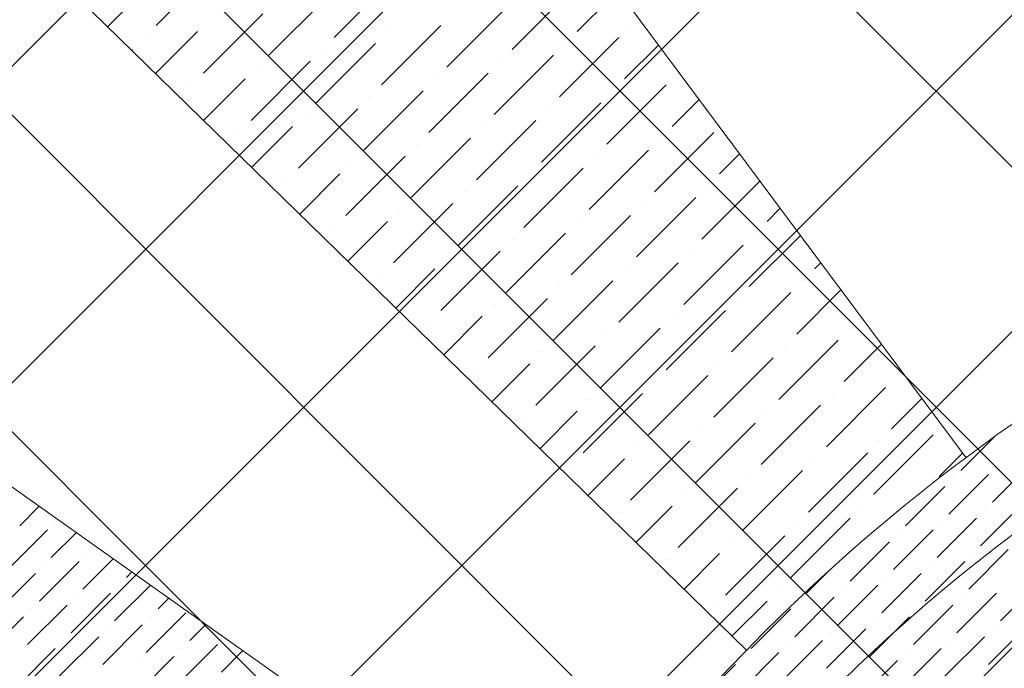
# Model space of a CAD drawing. Header units: millimetres. Extents: x -150 to 17700, y -24664 to 13830.
# Tile 19 of 58: x 8698 to 9799, y 8370 to 9095. Entities that reach past the tile are written whole.
import ezdxf

# ---------------------------------------------------------------- set-up
doc = ezdxf.new("R2010")
doc.units = ezdxf.units.MM
doc.header["$MEASUREMENT"] = 0
doc.layers.get('0').update_dxf_attribs({"lineweight": 5})
doc.layers.add('RCP XREF$0$A-CEILING-01', color=9, linetype='Continuous', lineweight=0, true_color=0x808080)
doc.layers.add('RCP XREF$0$A-CELING ELEMENT', color=9, linetype='Continuous', lineweight=0, true_color=0x808080)

# ---------------------------------------------------------------- blocks, each defined once
blk = doc.blocks.new('RCP XREF')
at = {"layer": 'RCP XREF$0$A-CEILING-01', "color": 8, "linetype": 'Continuous', "lineweight": 0, "true_color": 0x808080}
for p, q in [((2916.4, 3270), (13026.4, 13380)), ((4273.6, 3920), (13733.6, 13380)), ((11718.3, 5959.4), (4297.7, 13380)), ((11895, 6136.2), (4651.2, 13380)), ((4980.7, 3920), (14440.7, 13380)), ((12071.8, 6313), (5004.8, 13380)), ((5334.2, 3920), (14794.2, 13380)), ((12248.6, 6489.7), (5358.3, 13380)), ((6030, 6030), (13380, 13380)), ((11541.5, 5782.6), (6090.1, 11234)), ((4627.1, 3920), (11820.1, 11113))]:
    blk.add_line(p, q, dxfattribs=at)
at = {"layer": 'RCP XREF$0$A-CEILING-01', "color": 8, "lineweight": 0, "true_color": 0x808080}
for centre, radius, start, end in [((11004.6, 6932.9), 2087.3, 45.1925, 224.8075), ((11003.8, 6932.2), 1987.3, 45.2002, 224.7998)]:
    blk.add_arc(centre, radius, start, end, dxfattribs=at)
at = {"layer": 'RCP XREF$0$A-CELING ELEMENT', "color": 8, "lineweight": 0, "true_color": 0x808080}
for p, q in [((9510.5, 8390.5), (4048, 13722.3)), ((6198.1, 13380), (9756, 8605.6)), ((4048, 11860.3), (9301.5, 8139.7))]:
    blk.add_line(p, q, dxfattribs=at)
at = {"layer": 'RCP XREF$0$A-CELING ELEMENT', "color": 8, "linetype": 'Continuous', "lineweight": 0, "true_color": 0x808080, "transparency": 33554687}
for p, q in [((8850.8, 9088.5), (8917.1, 9154.8)), ((8796.6, 9087.3), (8844.2, 9134.9)), ((9049.7, 9075.3), (9116, 9141.6)), ((9248.6, 9062), (9314.9, 9128.3)), ((9321.5, 9081.9), (9367.1, 9127.5)), ((8976.8, 9055.4), (9043.1, 9121.7)), ((8903.9, 9035.5), (8970.2, 9101.8)), ((9175.7, 9042.1), (9242, 9108.4)), ((8850.3, 9034.9), (8897.2, 9081.9)), ((9102.7, 9022.2), (9169, 9088.5)), ((9109.4, 9081.9), (9109.4, 9081.9)), ((9381.2, 9088.5), (9381.2, 9088.5)), ((8837.6, 9075.3), (8837.6, 9075.3)), ((9029.8, 9002.4), (9096.1, 9068.7)), ((9301.6, 9009), (9367.9, 9075.3)), ((9308.3, 9068.7), (9308.3, 9068.7)), ((8823.4, 9061.1), (8824.3, 9062)), ((9036.5, 9062), (9036.5, 9062)), ((9374.5, 9028.9), (9412.4, 9066.7)), ((8956.9, 8982.5), (9023.2, 9048.8)), ((9228.7, 8989.1), (9295, 9055.4)), ((9235.3, 9048.8), (9235.3, 9048.8)), ((8963.5, 9042.1), (8963.5, 9042.1)), ((9155.8, 8969.2), (9222.1, 9035.5)), ((9434.2, 9035.5), (9434.2, 9035.5)), ((8903.9, 8982.5), (8950.3, 9028.9)), ((9162.4, 9028.9), (9162.4, 9028.9)), ((8890.6, 9022.2), (8890.6, 9022.2)), ((9082.9, 8949.3), (9149.2, 9015.6)), ((9354.7, 8956), (9420.9, 9022.2)), ((9361.3, 9015.6), (9361.3, 9015.6)), ((8877.1, 9008.7), (8877.4, 9009)), ((9089.5, 9009), (9089.5, 9009)), ((9281.7, 8936.1), (9348, 9002.4)), ((9427.6, 8975.8), (9457.7, 9006)), ((9009.9, 8929.4), (9076.2, 8995.7)), ((9288.4, 8995.7), (9288.4, 8995.7)), ((9016.6, 8989.1), (9016.6, 8989.1)), ((9208.8, 8916.2), (9275.1, 8982.5)), ((8943.6, 8969.2), (8943.6, 8969.2)), ((8957.6, 8930.1), (9003.3, 8975.8)), ((9215.4, 8975.8), (9215.4, 8975.8)), ((9407.7, 8902.9), (9474, 8969.2)), ((9135.9, 8896.3), (9202.2, 8962.6)), ((9414.3, 8962.6), (9414.3, 8962.6)), ((9142.5, 8956), (9142.5, 8956)), ((9334.8, 8883), (9401.1, 8949.3)), ((9063, 8876.4), (9129.3, 8942.7)), ((9069.6, 8936.1), (9069.6, 8936.1)), ((9341.4, 8942.7), (9341.4, 8942.7)), ((9480.6, 8922.8), (9503, 8945.2)), ((9261.8, 8863.1), (9328.1, 8929.4)), ((8996.7, 8916.2), (8996.7, 8916.2)), ((9011.3, 8877.8), (9056.3, 8922.8)), ((9268.5, 8922.8), (9268.5, 8922.8)), ((9460.7, 8849.9), (9525.6, 8914.8)), ((9188.9, 8843.3), (9255.2, 8909.6)), ((9195.6, 8902.9), (9195.6, 8902.9)), ((9467.4, 8909.6), (9467.4, 8909.6)), ((9387.8, 8830), (9454.1, 8896.3)), ((9116, 8823.4), (9182.3, 8889.7)), ((9122.6, 8883), (9122.6, 8883)), ((9394.4, 8889.7), (9394.4, 8889.7)), ((9533.6, 8869.8), (9548.3, 8884.4)), ((9065, 8825.4), (9109.4, 8869.8)), ((9314.9, 8810.1), (9381.2, 8876.4)), ((9321.5, 8869.8), (9321.5, 8869.8)), ((9049.7, 8863.1), (9049.7, 8863.1)), ((9242, 8790.2), (9308.3, 8856.5)), ((9248.6, 8849.9), (9248.6, 8849.9)), ((9513.8, 8796.9), (9570.9, 8854)), ((9520.4, 8856.5), (9520.4, 8856.5)), ((9169, 8770.3), (9235.3, 8836.6)), ((9440.8, 8777), (9507.1, 8843.3)), ((9447.5, 8836.6), (9447.5, 8836.6)), ((9175.7, 8830), (9175.7, 8830)), ((9118.6, 8773), (9162.4, 8816.7)), ((9367.9, 8757.1), (9434.2, 8823.4)), ((9374.5, 8816.7), (9374.5, 8816.7)), ((9586.7, 8816.7), (9593.6, 8823.6)), ((9102.7, 8810.1), (9102.7, 8810.1)), ((9295, 8737.2), (9361.3, 8803.5)), ((9573.4, 8803.5), (9573.4, 8803.5)), ((9301.6, 8796.9), (9301.6, 8796.9)), ((9566.8, 8743.8), (9616.2, 8793.3)), ((9222.1, 8717.3), (9288.4, 8783.6)), ((9493.9, 8723.9), (9560.2, 8790.2)), ((9500.5, 8783.6), (9500.5, 8783.6)), ((9228.7, 8777), (9228.7, 8777)), ((9172.3, 8720.6), (9215.4, 8763.7)), ((9420.9, 8704), (9487.2, 8770.3)), ((9427.6, 8763.7), (9427.6, 8763.7)), ((9155.8, 8757.1), (9155.8, 8757.1)), ((9348, 8684.2), (9414.3, 8750.5)), ((9626.4, 8750.5), (9626.4, 8750.5)), ((9354.7, 8743.8), (9354.7, 8743.8)), ((9275.1, 8664.3), (9341.4, 8730.6)), ((9546.9, 8670.9), (9613.2, 8737.2)), ((9553.5, 8730.6), (9553.5, 8730.6)), ((9619.8, 8690.8), (9661.5, 8732.5)), ((9281.7, 8723.9), (9281.7, 8723.9)), ((9474, 8651), (9540.3, 8717.3)), ((9226, 8668.2), (9268.5, 8710.7)), ((9480.6, 8710.7), (9480.6, 8710.7)), ((9208.8, 8704), (9208.8, 8704)), ((9401.1, 8631.1), (9467.4, 8697.4)), ((9679.5, 8697.4), (9679.5, 8697.4)), ((9407.7, 8690.8), (9407.7, 8690.8)), ((9599.9, 8617.9), (9666.2, 8684.2)), ((9328.1, 8611.2), (9394.4, 8677.5)), ((9606.6, 8677.5), (9606.6, 8677.5)), ((9672.9, 8637.8), (9706.8, 8671.7)), ((9334.8, 8670.9), (9334.8, 8670.9)), ((9527, 8598), (9593.3, 8664.3)), ((9261.8, 8651), (9261.8, 8651)), ((9279.7, 8615.8), (9321.5, 8657.6)), ((9533.6, 8657.6), (9533.6, 8657.6)), ((9454.1, 8578.1), (9520.4, 8644.4)), ((9460.7, 8637.8), (9460.7, 8637.8)), ((9653, 8564.8), (9719.3, 8631.1)), ((9750.2, 8591.4), (9787.5, 8628.7)), ((9381.2, 8558.2), (9447.5, 8624.5)), ((9387.8, 8617.9), (9387.8, 8617.9)), ((9659.6, 8624.5), (9659.6, 8624.5)), ((9580, 8545), (9646.3, 8611.2)), ((9725.9, 8584.7), (9752.1, 8610.9)), ((9314.9, 8598), (9314.9, 8598)), ((9333.3, 8563.4), (9374.5, 8604.6)), ((9586.7, 8604.6), (9586.7, 8604.6)), ((9785.5, 8556), (9829.7, 8600.2)), ((9790, 8595.8), (9790, 8595.8)), ((9507.1, 8525.1), (9573.4, 8591.4)), ((9513.8, 8584.7), (9513.8, 8584.7)), ((9736.9, 8542.7), (9781.1, 8586.9)), ((9688.3, 8529.5), (9732.5, 8573.7)), ((9741.4, 8582.5), (9741.4, 8582.5)), ((9434.2, 8505.2), (9500.5, 8571.5)), ((9440.8, 8564.8), (9440.8, 8564.8)), ((8698.4, 8529.5), (8720.3, 8551.4)), ((9387, 8511), (9427.6, 8551.6)), ((9639.7, 8551.6), (9639.7, 8551.6)), ((9772.3, 8507.4), (9816.5, 8551.6)), ((9367.9, 8545), (9367.9, 8545)), ((9776.7, 8547.2), (9776.7, 8547.2)), ((8738.1, 8533.9), (8738.1, 8533.9)), ((9560.2, 8472), (9626.4, 8538.3)), ((9566.8, 8531.7), (9566.8, 8531.7)), ((9723.7, 8494.1), (9767.9, 8538.3)), ((9728.1, 8533.9), (9728.1, 8533.9)), ((8685.1, 8480.9), (8729.3, 8525.1)), ((8733.7, 8494.1), (8761.7, 8522.1)), ((9487.2, 8452.1), (9553.5, 8518.4)), ((9675.1, 8480.9), (9719.3, 8525.1)), ((9679.5, 8520.6), (9679.5, 8520.6)), ((8782.3, 8507.4), (8782.4, 8507.4)), ((9493.9, 8511.8), (9493.9, 8511.8)), ((9626.4, 8467.6), (9670.6, 8511.8)), ((8773.5, 8498.5), (8773.5, 8498.5)), ((9440.7, 8458.6), (9480.6, 8498.5)), ((9759, 8458.8), (9803.2, 8503)), ((9763.5, 8498.5), (9763.5, 8498.5)), ((8720.5, 8445.5), (8764.7, 8489.7)), ((8724.9, 8485.3), (8724.9, 8485.3)), ((8769.1, 8458.8), (8803, 8492.7)), ((9420.9, 8491.9), (9420.9, 8491.9)), ((9710.4, 8445.5), (9754.6, 8489.7)), ((9714.8, 8485.3), (9714.8, 8485.3)), ((8671.9, 8432.3), (8716, 8476.4)), ((8817.7, 8472), (8823.7, 8478.1)), ((9577.8, 8454.4), (9604.5, 8481)), ((9661.8, 8432.3), (9706, 8476.4)), ((8804.4, 8423.4), (8844.4, 8463.4)), ((8808.9, 8463.2), (8808.9, 8463.2)), ((9613.2, 8419), (9657.4, 8463.2)), ((9666.2, 8472), (9666.2, 8472)), ((9794.4, 8423.4), (9838.6, 8467.6)), ((8755.8, 8410.2), (8800, 8454.4)), ((9546.9, 8458.8), (9546.9, 8458.8)), ((9617.6, 8458.8), (9617.6, 8458.8)), ((9745.8, 8410.2), (9790, 8454.4)), ((8707.2, 8396.9), (8751.4, 8441.1)), ((8760.2, 8449.9), (8760.2, 8449.9)), ((8853.1, 8436.7), (8865.1, 8448.8)), ((9494.4, 8406.2), (9533.6, 8445.5)), ((9564.6, 8405.7), (9608.8, 8449.9)), ((9569, 8445.5), (9569, 8445.5)), ((9697.2, 8396.9), (9741.4, 8441.1)), ((9750.2, 8449.9), (9750.2, 8449.9)), ((8711.6, 8436.7), (8711.6, 8436.7)), ((8839.8, 8388.1), (8884, 8432.3)), ((9474, 8438.9), (9474, 8438.9)), ((9516, 8392.5), (9560.2, 8436.7)), ((9701.6, 8436.7), (9701.6, 8436.7)), ((8658.6, 8383.6), (8702.8, 8427.8)), ((8791.2, 8374.8), (8835.4, 8419)), ((8844.2, 8427.8), (8844.2, 8427.8)), ((8888.4, 8401.3), (8906.5, 8419.4)), ((9653, 8423.4), (9653, 8423.4)), ((9673, 8408.1), (9692.7, 8427.8)), ((9781.1, 8374.8), (9825.3, 8419)), ((8795.6, 8414.6), (8795.6, 8414.6)), ((9599.9, 8370.4), (9644.1, 8414.6)), ((9604.4, 8410.2), (9604.4, 8410.2)), ((9648.5, 8383.6), (9673, 8408.1)), ((9785.5, 8414.6), (9785.5, 8414.6)), ((8742.6, 8361.5), (8786.8, 8405.7)), ((8747, 8401.3), (8747, 8401.3)), ((8875.1, 8352.7), (8919.3, 8396.9)), ((9551.3, 8357.1), (9595.5, 8401.3)), ((9555.7, 8396.9), (9555.7, 8396.9)), ((9732.5, 8361.5), (9776.7, 8405.7)), ((9736.9, 8401.3), (9736.9, 8401.3)), ((8694, 8348.3), (8738.1, 8392.5)), ((8879.6, 8392.5), (8879.6, 8392.5)), ((8923.8, 8366), (8947.9, 8390.1)), ((9502.7, 8343.9), (9546.9, 8388.1)), ((9683.9, 8348.3), (9728.1, 8392.5)), ((9688.3, 8388.1), (9688.3, 8388.1)), ((8826.5, 8339.4), (8870.7, 8383.6)), ((8831, 8379.2), (8831, 8379.2)), ((9456.5, 8333), (9498.3, 8374.8)), ((9507.1, 8383.6), (9507.1, 8383.6)), ((9635.3, 8335), (9679.5, 8379.2)), ((9639.7, 8374.8), (9639.7, 8374.8)), ((8963.5, 8370.4), (8963.5, 8370.4))]:
    blk.add_line(p, q, dxfattribs=at)

msp = doc.modelspace()

# ---------------------------------------------------------------- block references
at = {"color": 8, "true_color": 0x808080}
msp.add_blockref('RCP XREF', (0, 0), dxfattribs=at)

doc.saveas('drawing.dxf')
